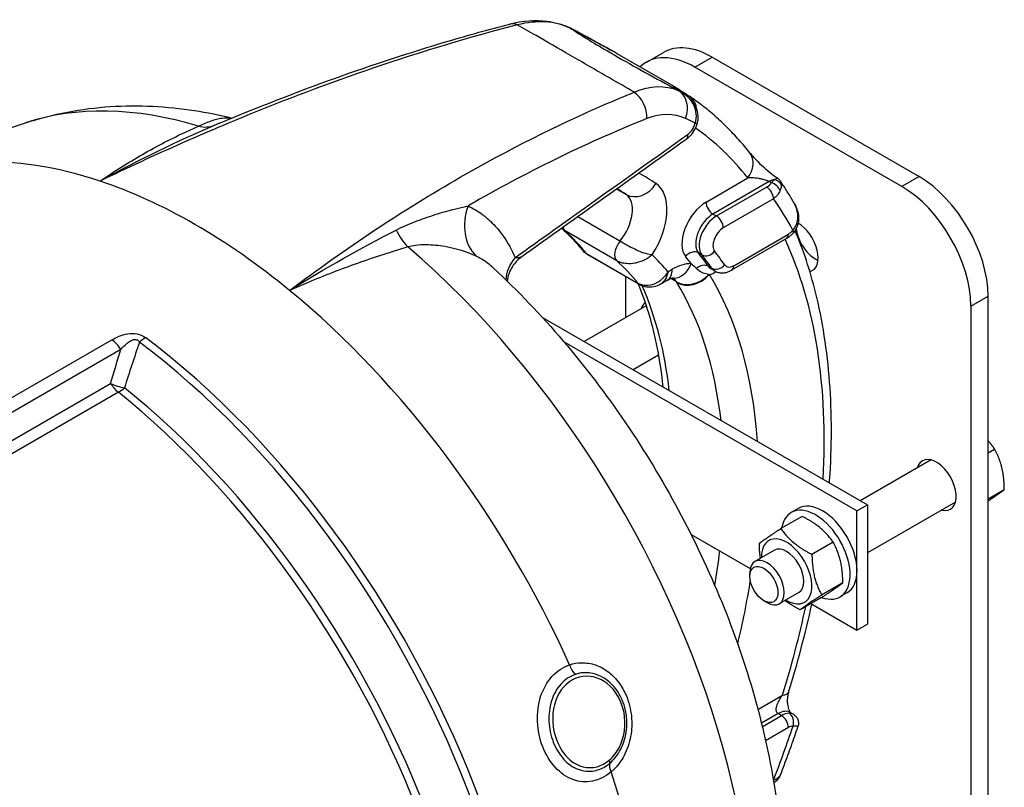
# Model space of a CAD drawing. Header units: millimetres. Extents: x 0 to 5940, y 0 to 4200.
# Tile 12 of 55: x 918 to 1047, y 707 to 808. Entities that reach past the tile are written whole.
import ezdxf

# ---------------------------------------------------------------- set-up
doc = ezdxf.new("R2010")
doc.units = ezdxf.units.MM
doc.header["$LTSCALE"] = 50
doc.layers.add('02-LINIE-035', color=2, linetype='CONTINUOUS')

msp = doc.modelspace()

# ---------------------------------------------------------------- linework, layer by layer
at = {"layer": '02-LINIE-035'}
for p, q in [((1000.27, 802.31), (1002.54, 803.62)), ((1004.25, 798.96), (996.48, 803.45)), ((1006.67, 801.68), (1008.94, 802.98)), ((1008.94, 802.98), (1036.09, 787.31)), ((1033.83, 786), (1006.67, 801.68)), ((997.62, 793.81), (997.62, 793.81)), ((1008.14, 783.97), (1013.63, 787.14)), ((1036.09, 787.31), (1033.83, 786)), ((996.41, 785.68), (997.64, 784.97)), ((1016.4, 786.65), (1009.04, 782.4)), ((1009.49, 782.14), (1016.08, 785.94)), ((1016.67, 786.49), (1016.4, 786.65)), ((1016.98, 784.38), (1010.4, 780.57)), ((996.84, 778.82), (991.29, 782.03)), ((1009.04, 782.4), (1009.49, 782.14)), ((996.43, 776.25), (989.64, 780.17)), ((1018.68, 779.17), (1011.49, 775.03)), ((1011.76, 775.61), (1018.94, 779.76)), ((983.95, 776.79), (983.95, 776.79)), ((992.45, 777.2), (999.23, 773.28)), ((999.42, 773.13), (992.63, 777.05)), ((1007.58, 777.03), (1007.13, 777.29)), ((1008.44, 775.53), (1008.89, 775.27)), ((1009.25, 774.93), (1008.8, 775.19)), ((997.62, 768.79), (997.62, 774.16)), ((1002.98, 774.23), (1002.98, 774.23)), ((1003.13, 774.81), (1003.7, 775.14)), ((1004.24, 773.49), (1003.53, 773.91)), ((1003.04, 773.68), (1002.12, 773.15)), ((1042.88, 770.32), (1045.14, 771.63)), ((1045.14, 631.59), (1045.14, 771.63)), ((1000.28, 770.33), (992.16, 765.64)), ((1042.88, 770.32), (1042.88, 630.28)), ((986.68, 768.8), (1029.3, 744.2)), ((835.05, 710.96), (930.18, 765.89)), ((1027.94, 743.41), (989.49, 765.61)), ((931.36, 764.61), (835.49, 709.26)), ((1001.88, 763.86), (998.56, 761.94)), ((836.41, 706.11), (930, 760.15)), ((931.02, 759), (837.88, 705.22)), ((1045.14, 751.05), (1046, 751.54)), ((1037.66, 750.11), (1028.36, 744.74)), ((1045.14, 744.98), (1047.27, 746.21)), ((1027.94, 743.41), (1029.3, 744.2)), ((1040.86, 744.56), (1029.3, 737.89)), ((1029.3, 744.2), (1029.3, 728.52)), ((1020.22, 743.73), (1019.31, 743.21)), ((1027.94, 727.74), (1027.94, 743.41)), ((1020.74, 742.7), (1017.95, 741.09)), ((1006.18, 740.3), (1013.93, 735.83)), ((1024.82, 739.31), (1022.03, 737.7)), ((1017.11, 738.24), (1014.54, 736.76)), ((1013.88, 734.81), (1013.88, 735.29)), ((1026.09, 733.98), (1023.3, 732.37)), ((1020.31, 732.7), (1017.74, 731.21)), ((1026.62, 732.64), (1025.71, 732.12)), ((1015.72, 731.61), (1016.14, 731.37)), ((1023.28, 732.04), (1020.49, 730.43)), ((1021.88, 731.24), (1027.94, 727.74)), ((1027.94, 727.74), (1029.3, 728.52)), ((1014.94, 717.35), (1018.17, 719.22)), ((1017.59, 716.79), (1015.4, 715.53)), ((1015.52, 715.07), (1018.04, 716.53)), ((1018.04, 716.53), (1017.59, 716.79)), ((1019.57, 716.73), (1019.19, 716.95)), ((1018.94, 714.96), (1015.95, 713.23)), ((1020.19, 715.08), (1020.19, 715.08)), ((1016.97, 708.07), (1016.98, 708.08))]:
    msp.add_line(p, q, dxfattribs=at)
for centre, major_axis, ratio, start_param, end_param in [((983.18, 804.25), (-0.81, 3.1), 0.640847, 5.808362, 6.283186), ((983.18, 804.25), (-0.81, 3.1), 0.640847, 6.282666, 6.282678), ((988.74, 804.03), (1.3, 2.92), 0.812102, 6.197838, 6.283183), ((944.34, 722.72), (49.4, 82.31), 0.580531, 0.063063, 0.070799), ((1008.94, 792.53), (-6.4, 11.09), 0.57735, 5.497787, 6.283185), ((1006.67, 791.23), (-6.4, 11.09), 0.57735, 5.497787, 6.416804), ((960.41, 713.44), (46.59, 83.93), 0.57405, 0.043555, 0.051291), ((1002.97, 795.81), (1.3, 2.93), 0.817838, 4.778614, 6.196638), ((997.89, 795.76), (-1.2, 2.97), 0.728994, 4.156619, 5.444748), ((1004.13, 795.24), (1.8, 2.64), 0.815733, 5.486871, 6.283185), ((1004.13, 795.25), (1.81, 2.64), 0.815732, 0.001466, 0.001469), ((955.27, 719.75), (-41.72, 72.26), 0.57735, 5.732693, 6.163705), ((1005.4, 796.28), (1.06, 0.71), 0.173098, 5.897909, 6.28312), ((1003.22, 795.09), (0.17, 3.68), 0.997897, 5.204381, 5.265196), ((1005.49, 796.16), (1.1, 0.65), 0.169873, 5.869063, 6.283172), ((1005.48, 796.16), (1.1, 0.65), 0.169873, 0.000052, 0.000066), ((961.58, 711.25), (46.18, 82.52), 0.574424, 0.021907, 0.047923), ((1004.13, 795.24), (1.8, 2.64), 0.815733, 5.185589, 5.185811), ((941.25, 799.97), (2.54, -5.87), 0.716704, 5.798056, 6.253609), ((1005.73, 794.68), (1.23, -0.37), 0.071099, 5.673178, 6.283185), ((958.02, 714.8), (46.4, 80.37), 0.57735, 6.057608, 6.232352), ((1005.73, 794.68), (1.23, -0.37), 0.071099, 0.000014, 0.000026), ((1004.78, 793.23), (0.74, -1.04), 0.634824, 0.000061, 0.829743), ((1004.78, 793.23), (0.74, -1.04), 0.634824, 0.000036, 0.000097), ((941.05, 711.54), (-42.56, 73.72), 0.57735, 5.705872, 6.283185), ((1011.36, 788.45), (2.51, 1.98), 0.795811, 5.018746, 6.282934), ((1011.36, 788.45), (2.51, 1.98), 0.795811, 6.282934, 6.283185), ((958.02, 714.8), (41.92, 72.61), 0.57735, 6.243721, 6.297967), ((1016.4, 784.04), (1.6, 2.77), 0.57735, 0.455002, 0.785398), ((1016.84, 785.77), (1.21, -0.42), 0.932985, 0.671058, 1.648759), ((1036.09, 776.86), (-6.4, 11.09), 0.57735, 3.926991, 5.497787), ((941.05, 711.54), (-42.56, 73.72), 0.57735, 5.289702, 5.705872), ((955.76, 716.11), (40.32, 69.84), 0.57735, 6.243721, 6.273676), ((999.3, 787.71), (-1.79, -2.66), 0.815861, 0.055738, 1.626534), ((997.58, 779.84), (3.84, 6.65), 0.57735, 4.622483, 6.243721), ((1013.76, 787.01), (3.05, -0.11), 0.511331, 5.597265, 6.009256), ((1016.08, 784.9), (-0.64, 1.11), 0.57735, 3.926991, 5.497787), ((1016.67, 785.44), (1.1, -0.66), 0.772096, 0.678161, 2.001936), ((1033.83, 775.55), (6.4, -11.09), 0.57735, 0.785398, 2.356194), ((995.31, 781.15), (2.24, 3.88), 0.57735, 4.430213, 6.243721), ((960.29, 713.5), (46.4, 80.37), 0.57735, 5.941933, 6.025372), ((981.84, 781.83), (-2.61, -5.84), 0.81025, 4.795831, 5.987672), ((1008.14, 780.31), (-2.24, -3.88), 0.57735, 3.926991, 6.061527), ((1009.04, 783.45), (0.64, -1.11), 0.57735, 3.926991, 5.497787), ((1009.04, 779.79), (-1.6, -2.77), 0.57735, 3.926991, 6.061527), ((1009.49, 779.53), (-1.6, -2.77), 0.57735, 3.926991, 6.061527), ((1009.49, 781.1), (-0.64, 1.11), 0.57735, 3.926991, 5.497787), ((1018.89, 782.45), (1.23, 0.34), 0.020789, 6.283177, 6.469551), ((990.71, 781.75), (-0.96, -1.66), 0.57735, 5.700958, 6.160661), ((1010.4, 779.01), (-0.96, -1.66), 0.57735, 3.926991, 6.061527), ((1022.51, 779.47), (1.84, -3.19), 0.57735, 4.092881, 5.620957), ((1020.25, 778.16), (1.84, -3.19), 0.57735, 6.113893, 8.656632), ((970.79, 782.92), (1.78, -6.15), 0.630828, 4.963285, 5.418839), ((948.97, 720.03), (36.48, 63.19), 0.57735, 6.066397, 6.160661), ((958.02, 714.8), (46.4, 80.37), 0.57735, 5.431001, 5.895586), ((1018.04, 780.28), (0.64, -1.11), 0.57735, 0, 0.785398), ((1018.94, 781.33), (0.96, 1.66), 0.57735, 3.926991, 4.381481), ((1018.64, 780.79), (0.963, -0.843), 0.265281, 0.000099, 0.642008), ((1018.64, 780.79), (0.963, -0.843), 0.265281, 6.283184, 6.283283), ((955.27, 719.75), (41.72, -72.26), 0.57735, 0.119481, 2.121289), ((997.5, 777.83), (-0.96, -1.66), 0.57735, 4.430213, 6.160661), ((964.02, 724.8), (-31.2, 54.04), 0.57735, 5.574368, 5.574371), ((988.02, 774.89), (-5.9, -2.48), 0.698522, 5.362933, 5.981096), ((993.59, 778.71), (-0.96, -1.66), 0.57735, 6.066397, 6.283133), ((993.59, 778.71), (-0.96, -1.66), 0.57735, 6.283133, 6.283185), ((958.02, 714.8), (38.08, 65.96), 0.57735, 6.07563, 6.142838), ((1006.36, 776.29), (0.999, 0.8), 0.79652, 0.301437, 1.872233), ((958.02, 714.8), (39.68, 68.73), 0.57735, 6.037121, 6.061527), ((958.93, 714.28), (40.32, 69.84), 0.57735, 6.016984, 6.061527), ((1008.35, 778.03), (-0.999, -0.8), 0.79652, 0.301437, 1.872233), ((959.38, 714.02), (40.32, 69.84), 0.57735, 6.016984, 6.061527), ((960.29, 713.5), (40.96, 70.94), 0.57735, 6.016984, 6.061527), ((964.02, 724.8), (-31.2, 54.04), 0.57735, 5.516435, 5.516443), ((955.76, 716.11), (36.48, 63.19), 0.57735, 6.066397, 6.160661), ((1003.7, 768.87), (3.84, 6.65), 0.57735, 0.312308, 0.785398), ((1003.91, 777.19), (-0.04, -3.2), 0.777, 0.000217, 1.160885), ((1007.65, 774.56), (1.05, 0.73), 0.787737, 0.356168, 1.752046), ((1010.4, 777.96), (-1.6, -2.77), 0.57735, 6.016984, 6.283185), ((1009.67, 776.24), (-1.05, -0.73), 0.787737, 0.356168, 1.926965), ((1010.85, 777.7), (-1.6, -2.77), 0.57735, 6.016984, 6.283185), ((1011.76, 777.18), (-0.96, -1.66), 0.57735, 6.016984, 7.068583), ((1010.85, 776.13), (0.64, -1.11), 0.57735, 0, 0.785398), ((1001.44, 776.45), (1.6, -2.77), 0.57735, 0, 0.785398), ((1003.91, 777.19), (-0.04, -3.2), 0.777, 6.283184, 6.283401), ((1006.25, 775.87), (-2.75, -1.64), 0.791811, 0.408727, 1.956894), ((1006.31, 775.76), (-2.73, -1.67), 0.778976, 0.400838, 1.971634), ((1009.5, 778.49), (-2.24, -3.88), 0.57735, 0.490111, 0.780483), ((958.02, 714.8), (40.32, 69.84), 0.57735, 5.572039, 5.97885), ((1000.38, 774.79), (-0.96, -1.66), 0.57735, 6.066397, 6.283185), ((1000.38, 774.79), (-0.96, -1.66), 0.57735, 0, 0.000052), ((948.97, 720.03), (-38.72, -67.07), 0.57735, 2.479847, 2.738638), ((1009.7, 769.25), (-5.97, 6.05), 0.179855, 0.634179, 0.656706), ((955.76, 716.11), (38.72, 67.07), 0.57735, 5.62144, 5.97885), ((941.05, 711.54), (-42.56, 73.72), 0.57735, 4.541425, 5.289702), ((1002.15, 767.71), (-1.84, 3.19), 0.57735, 0.100277, 0.516475), ((934.25, 763.77), (-1.92, -2.56), 0.484785, 3.99143, 4.340496), ((925.61, 702.62), (42.56, -73.72), 0.57735, 0.411501, 2.206492), ((929.91, 763.45), (-1.6, 2.77), 0.57735, 4.799655, 5.377089), ((924.84, 702.18), (-42.46, 73.55), 0.57735, 3.553094, 5.348085), ((931.46, 761.31), (3.07, -0.89), 0.504254, 4.369858, 4.975373), ((931.46, 761.31), (-1.6, 2.77), 0.57735, 1.658063, 2.163471), ((931.46, 761.31), (-2, -2.5), 0.45608, 0.864852, 1.213918), ((919.84, 699.29), (-41.28, 71.5), 0.57735, 3.596115, 5.305064), ((920.62, 699.74), (41.38, -71.67), 0.57735, 0.454523, 2.163471), ((1038.35, 746.81), (-1.84, 3.19), 0.57735, 2.625118, 6.79966), ((1022.51, 737.66), (-3.2, 5.54), 0.57735, 2.532644, 6.891532), ((1023.42, 738.19), (-3.2, 5.54), 0.57735, 3.141593, 6.283185), ((1018.71, 735.47), (2.34, -4.05), 0.57735, 5.466899, 10.241065), ((955.76, 716.11), (38.72, 67.07), 0.57735, 5.284551, 5.350991), ((1018.71, 735.47), (-1.6, 2.77), 0.57735, 3.141593, 6.283185), ((1016.14, 733.99), (1.6, -2.77), 0.57735, 5.497896, 10.210067), ((958.02, 714.8), (-40.32, -69.84), 0.57735, 2.044104, 2.159316), ((958.02, 714.8), (46.4, 80.37), 0.57735, 5.08627, 5.224717), ((991.34, 723.47), (-0.6, 1.82), 0.592368, 1.51914, 2.338336), ((964.55, 725.1), (17.06, -29.55), 0.57735, 1.039193, 1.039215), ((1015.9, 720.52), (3.06, -0.95), 0.29821, 5.63358, 6.283113), ((1015.9, 720.52), (3.06, -0.95), 0.29821, 6.283113, 6.283185), ((964.55, 725.1), (17.06, -29.55), 0.57735, 0.999012, 0.999042), ((1017.59, 714.18), (1.6, 2.77), 0.57735, 0, 0.785398), ((1018.04, 713.92), (1.6, 2.77), 0.57735, 0.330908, 0.785398), ((1018.04, 715.49), (-0.64, 1.11), 0.57735, 3.926991, 5.497787), ((1018.64, 715.67), (-0.02, 1.28), 0.7722, 4.281679, 5.852476), ((960.29, 713.5), (46.4, 80.37), 0.57735, 4.970202, 5.053642), ((1018.94, 713.4), (0.96, 1.66), 0.57735, 0.330908, 0.785398), ((964.55, 725.1), (17.06, -29.55), 0.57735, 0.853236, 0.853486), ((996.93, 709.08), (-1.25, 1.46), 0.522811, 0.298, 1.11722), ((941.05, 711.54), (-42.56, 73.72), 0.57735, 4.017826, 4.359754), ((1016.08, 708.61), (-0.64, 1.11), 0.57735, 3.848427, 3.926991), ((1016.67, 709.15), (1.1, -0.66), 0.772096, 6.283162, 6.467304)]:
    msp.add_ellipse(centre, major_axis=major_axis, ratio=ratio, start_param=start_param, end_param=end_param, dxfattribs=at)
msp.add_ellipse((1015.72, 733.75), major_axis=(1.31, -2.26), ratio=0.57735, dxfattribs=at)
for points, knots in [([(982.38, 807.35), (984.05, 807.78), (985.73, 807.92), (988.25, 807.59), (989.18, 807.33), (990.04, 806.95)], [0, 0, 0, 0, 0.976305, 0.976305, 1.573452, 1.573452, 1.573452, 1.573452]), ([(983.37, 807.24), (977.17, 805.63), (970.89, 803.74), (964.55, 801.58), (958.77, 799.61), (952.94, 797.42), (947.07, 795), (944.51, 793.94), (941.94, 792.84), (939.36, 791.7), (935.79, 790.12), (932.21, 788.46), (928.62, 786.72)], [0, 0, 0, 0, 0.349626, 0.349626, 0.349626, 0.668314, 0.668314, 0.668314, 0.80729, 0.80729, 0.80729, 1, 1, 1, 1]), ([(944.3, 794.32), (954.41, 798.57), (964.44, 802.18), (976.99, 805.89), (979.69, 806.65), (982.38, 807.35)], [0, 0, 0, 0, 6.115264, 6.115264, 7.80089, 7.80089, 7.80089, 7.80089]), ([(998.7, 798.39), (997.6, 799.03), (996.52, 799.66), (995.46, 800.27), (993.68, 801.3), (991.99, 802.27), (990.37, 803.21), (990.37, 803.21), (990.36, 803.21), (990.35, 803.22), (988.74, 804.15), (987.24, 805.02), (985.83, 805.83), (984.97, 806.33), (984.15, 806.8), (983.37, 807.24)], [0.0000047, 0.0000047, 0.0000047, 0.0000047, 0.1862605, 0.1862605, 0.1862605, 0.4985428, 0.4985428, 0.4985428, 0.5, 0.5, 0.5, 0.8111526, 0.8111526, 0.8111526, 1, 1, 1, 1]), ([(990.24, 806.85), (990.98, 806.37), (991.84, 805.82), (992.83, 805.22), (993.66, 804.71), (994.57, 804.17), (995.57, 803.59), (995.76, 803.47), (995.96, 803.36), (996.16, 803.24), (996.16, 803.24), (996.16, 803.24), (996.16, 803.24), (997.4, 802.53), (998.72, 801.78), (1000.13, 801), (1001.53, 800.23), (1002.99, 799.44), (1004.47, 798.63)], [0, 0, 0, 0, 0.250151, 0.250151, 0.250151, 0.459302, 0.459302, 0.459302, 0.5, 0.5, 0.5, 0.500476, 0.500476, 0.500476, 0.751079, 0.751079, 0.751079, 1, 1, 1, 1]), ([(990.63, 806.68), (990.99, 806.47), (991.39, 806.26), (992.22, 805.8), (992.67, 805.56), (993.68, 805.01), (994.25, 804.7), (995.14, 804.21), (995.49, 804.02), (995.82, 803.83)], [0, 0, 0, 0, 0.212214, 0.212214, 0.4465846, 0.4465846, 0.7599764, 0.7599764, 0.9644123, 0.9644123, 0.9644123, 0.9644123]), ([(996.48, 803.45), (996.15, 803.64), (995.8, 803.84), (995.43, 804.05), (995.27, 804.14), (995.11, 804.23), (994.94, 804.32), (994.53, 804.55), (994.09, 804.78), (993.65, 805.03), (993.47, 805.12), (993.28, 805.22), (993.1, 805.32), (992.84, 805.47), (992.57, 805.61), (992.3, 805.76), (991.85, 806), (991.39, 806.25), (990.96, 806.49), (990.85, 806.55), (990.74, 806.61), (990.63, 806.67)], [0.3739725, 0.3739725, 0.3739725, 0.3739725, 0.5, 0.5, 0.5, 0.555741, 0.555741, 0.555741, 0.6935337, 0.6935337, 0.6935337, 0.75, 0.75, 0.75, 0.8304427, 0.8304427, 0.8304427, 0.9662102, 0.9662102, 0.9662102, 1, 1, 1, 1]), ([(1004.86, 798.46), (1004.79, 798.5), (1004.72, 798.54), (1004.66, 798.58), (1004.42, 798.73), (1004.24, 798.85), (1004.11, 798.94), (1004.03, 798.99), (1003.98, 799.03), (1003.94, 799.07), (1003.91, 799.09), (1003.89, 799.11), (1003.88, 799.12), (1003.85, 799.15), (1003.86, 799.16), (1003.91, 799.14), (1003.93, 799.14), (1003.95, 799.13), (1003.98, 799.11), (1004.05, 799.08), (1004.14, 799.03), (1004.25, 798.96)], [0, 0, 0, 0, 0.0337898, 0.0337898, 0.0337898, 0.1695573, 0.1695573, 0.1695573, 0.25, 0.25, 0.25, 0.3064663, 0.3064663, 0.3064663, 0.444259, 0.444259, 0.444259, 0.5, 0.5, 0.5, 0.6260276, 0.6260276, 0.6260276, 0.6260276]), ([(1004.36, 798.79), (1004.36, 798.79), (1004.36, 798.79), (1004.36, 798.79), (1004.39, 798.77), (1004.5, 798.69), (1004.61, 798.62), (1004.84, 798.48), (1004.94, 798.41), (1005.06, 798.35)], [1.0935239, 1.0935239, 1.0935239, 1.0935239, 1.0978934, 1.0978934, 1.2083504, 1.2083504, 1.3793642, 1.3793642, 1.479893, 1.479893, 1.479893, 1.479893]), ([(1005.06, 798.35), (1005.03, 798.36), (1005.01, 798.38), (1004.98, 798.39), (1004.96, 798.4), (1004.94, 798.41), (1004.92, 798.43), (1004.91, 798.43), (1004.9, 798.44), (1004.89, 798.44), (1004.88, 798.44), (1004.88, 798.45), (1004.87, 798.45), (1004.87, 798.45), (1004.87, 798.45), (1004.87, 798.45), (1004.86, 798.45), (1004.86, 798.46), (1004.86, 798.46)], [0.89587, 0.89587, 0.89587, 0.89587, 0.9359688, 0.9359688, 0.9359688, 0.9688221, 0.9688221, 0.9688221, 0.9847699, 0.9847699, 0.9847699, 0.9925431, 0.9925431, 0.9925431, 0.9958377, 0.9958377, 0.9958377, 1, 1, 1, 1]), ([(1006.44, 796.87), (1006.3, 797.12), (1006.13, 797.36), (1005.95, 797.58), (1005.64, 797.93), (1005.27, 798.23), (1004.86, 798.46)], [0, 0, 0, 0, 0.3773337, 0.3773337, 0.3773337, 0.9999323, 0.9999323, 0.9999323, 0.9999323]), ([(953.49, 772.36), (960.88, 777.93), (968.38, 782.9), (975.88, 787.22), (982.19, 790.85), (988.51, 794.03), (994.83, 796.77), (996.12, 797.33), (997.41, 797.87), (998.7, 798.39)], [0, 0, 0, 0, 0.497038, 0.497038, 0.497038, 0.91486, 0.91486, 0.91486, 1, 1, 1, 1]), ([(1005.08, 798.33), (1005.46, 798.1), (1005.81, 797.8), (1006.24, 797.32), (1006.36, 797.16), (1006.47, 796.99)], [0, 0, 0, 0, 0.21048, 0.21048, 0.3045698, 0.3045698, 0.3045698, 0.3045698]), ([(1013.88, 790.43), (1013.41, 791.02), (1012.94, 791.58), (1011.96, 792.68), (1011.45, 793.22), (1010.42, 794.25), (1009.89, 794.75), (1008.8, 795.71), (1008.24, 796.17), (1007.11, 797.06), (1006.52, 797.48), (1005.93, 797.89)], [0.5598209, 0.5598209, 0.5598209, 0.5598209, 0.5962835, 0.5962835, 0.6327461, 0.6327461, 0.6692086, 0.6692086, 0.7056712, 0.7056712, 0.7421337, 0.7421337, 0.7421337, 0.7421337]), ([(918.82, 794.36), (920.64, 794.96), (922.5, 795.44), (926.22, 796.15), (928.09, 796.38), (931.83, 796.63), (933.69, 796.64), (937.37, 796.46), (939.2, 796.27), (942.67, 795.73), (944.31, 795.4), (945.93, 795)], [0.9048789, 0.9048789, 0.9048789, 0.9048789, 0.983741, 0.983741, 1.0626031, 1.0626031, 1.1414652, 1.1414652, 1.2203273, 1.2203273, 1.2928882, 1.2928882, 1.2928882, 1.2928882]), ([(1006.72, 794.33), (1006.85, 794.73), (1006.9, 795.15), (1006.85, 795.56), (1006.82, 795.95), (1006.71, 796.32), (1006.54, 796.67)], [0, 0, 0, 0, 0.517979, 0.517979, 0.517979, 1, 1, 1, 1]), ([(1006.59, 796.8), (1006.81, 796.43), (1006.97, 796.01), (1007.09, 795.2), (1007.08, 794.81), (1006.98, 794.4), (1006.97, 794.36), (1006.95, 794.31)], [0, 0, 0, 0, 0.205507, 0.205507, 0.3827526, 0.3827526, 0.4036123, 0.4036123, 0.4036123, 0.4036123]), ([(941.54, 793.93), (942.18, 794.22), (942.71, 794.45), (943.2, 794.63), (943.44, 794.72), (943.68, 794.8), (943.9, 794.86), (944.14, 794.92), (944.37, 794.97), (944.6, 795), (945.03, 795.06), (945.46, 795.05), (945.9, 794.98)], [0, 0, 0, 0, 0.2484427, 0.2484427, 0.2484427, 0.371015, 0.371015, 0.371015, 0.4995436, 0.4995436, 0.4995436, 0.7408215, 0.7408215, 0.7408215, 0.7408215]), ([(1000.36, 794.93), (992.81, 791.92), (985.25, 788.24), (977.72, 783.93), (977.45, 783.77), (977.18, 783.61), (976.91, 783.46)], [0, 0, 0, 0, 0.965203, 0.965203, 0.965203, 1, 1, 1, 1]), ([(898.49, 785.25), (899.8, 786), (901.11, 786.73), (903.78, 788.12), (905.12, 788.79), (907.83, 790.07), (909.19, 790.68), (911.93, 791.83), (913.3, 792.38), (916.06, 793.42), (917.44, 793.9), (918.82, 794.36)], [0.7853982, 0.7853982, 0.7853982, 0.7853982, 0.8092943, 0.8092943, 0.8331905, 0.8331905, 0.8570866, 0.8570866, 0.8809828, 0.8809828, 0.9048789, 0.9048789, 0.9048789, 0.9048789]), ([(928.62, 786.72), (930.47, 787.98), (932.32, 789.15), (934.18, 790.22), (936.12, 791.34), (938.07, 792.35), (940.02, 793.25), (940.53, 793.48), (941.03, 793.71), (941.54, 793.93)], [0, 0, 0, 0, 0.4330124, 0.4330124, 0.4330124, 0.8836623, 0.8836623, 0.8836623, 1, 1, 1, 1]), ([(1006.95, 794.31), (1006.85, 793.98), (1006.72, 793.66), (1006.38, 793.07), (1006.18, 792.79), (1005.82, 792.42), (1005.68, 792.3), (1005.52, 792.19)], [0, 0, 0, 0, 0.1618589, 0.1618589, 0.3238967, 0.3238967, 0.419932, 0.419932, 0.419932, 0.419932]), ([(1005.77, 792.87), (1005.91, 792.97), (1006.04, 793.1), (1006.17, 793.26), (1006.29, 793.41), (1006.41, 793.59), (1006.5, 793.79), (1006.59, 793.96), (1006.66, 794.14), (1006.72, 794.33)], [0, 0, 0, 0, 0.346227, 0.346227, 0.346227, 0.692595, 0.692595, 0.692595, 1, 1, 1, 1]), ([(983.07, 776.67), (985.45, 778.37), (987.84, 780.07), (995.41, 785.48), (1000.59, 789.18), (1005.77, 792.87)], [0, 0, 0, 0, 0.315066, 0.315066, 1, 1, 1, 1]), ([(1013.88, 790.43), (1013.97, 790.31), (1014.11, 790.15), (1014.45, 789.77), (1014.68, 789.53), (1015.22, 788.98), (1015.56, 788.66), (1016.24, 788.07), (1016.58, 787.8), (1017.11, 787.39), (1017.31, 787.25), (1017.49, 787.13)], [0, 0, 0, 0, 0.1636056, 0.1636056, 0.3613859, 0.3613859, 0.5898765, 0.5898765, 0.7891997, 0.7891997, 0.9070354, 0.9070354, 0.9070354, 0.9070354]), ([(1016.4, 786.65), (1016.35, 786.68), (1016.29, 786.71), (1016.22, 786.74), (1016.17, 786.76), (1016.11, 786.79), (1016.05, 786.81), (1015.89, 786.87), (1015.73, 786.91), (1015.58, 786.95), (1015.43, 786.99), (1015.29, 787.02), (1015.16, 787.04), (1015.11, 787.05), (1015.06, 787.06), (1015.01, 787.06), (1014.78, 787.1), (1014.57, 787.12), (1014.36, 787.14), (1014.1, 787.15), (1013.85, 787.15), (1013.63, 787.14)], [0, 0, 0, 0, 0.06181, 0.06181, 0.06181, 0.118241, 0.118241, 0.118241, 0.26387, 0.26387, 0.26387, 0.40093, 0.40093, 0.40093, 0.45041, 0.45041, 0.45041, 0.692235, 0.692235, 0.692235, 1, 1, 1, 1]), ([(1019.73, 783.75), (1019.62, 783.95), (1019.5, 784.16), (1019.26, 784.56), (1019.14, 784.77), (1018.9, 785.17), (1018.77, 785.37), (1018.53, 785.76), (1018.4, 785.96), (1018.15, 786.34), (1018.03, 786.52), (1017.91, 786.71)], [0.45589686, 0.45589686, 0.45589686, 0.45589686, 0.46706348, 0.46706348, 0.47823011, 0.47823011, 0.48939674, 0.48939674, 0.50056337, 0.50056337, 0.51122492, 0.51122492, 0.51122492, 0.51122492]), ([(967.48, 780.3), (968.31, 780.73), (969.16, 781.09), (970.01, 781.42), (970.83, 781.74), (971.65, 782.02), (972.47, 782.28), (974.01, 782.76), (975.51, 783.14), (976.91, 783.46)], [0, 0, 0, 0, 0.265918, 0.265918, 0.265918, 0.519268, 0.519268, 0.519268, 1, 1, 1, 1]), ([(976.91, 783.46), (977.57, 783.16), (978.2, 782.78), (978.8, 782.33), (979, 782.18), (979.19, 782.02), (979.38, 781.86), (979.46, 781.79), (979.55, 781.71), (979.63, 781.64)], [0, 0, 0, 0, 0.677989, 0.677989, 0.677989, 0.90028, 0.90028, 0.90028, 1, 1, 1, 1]), ([(1019.54, 780.26), (1019.85, 780.62), (1020.05, 781.05), (1020.14, 781.5), (1020.22, 781.92), (1020.21, 782.36), (1020.11, 782.79)], [0, 0, 0, 0, 0.518172, 0.518172, 0.518172, 1, 1, 1, 1]), ([(1020.13, 782.79), (1020.24, 782.37), (1020.29, 781.93), (1020.22, 781.12), (1020.1, 780.75), (1019.83, 780.25), (1019.72, 780.09), (1019.6, 779.94)], [0, 0, 0, 0, 0.2025173, 0.2025173, 0.3807112, 0.3807112, 0.4710355, 0.4710355, 0.4710355, 0.4710355]), ([(979.63, 781.64), (979.64, 781.63), (979.66, 781.62), (979.67, 781.6), (979.95, 781.35), (980.22, 781.09), (980.48, 780.8), (980.86, 780.38), (981.22, 779.93), (981.56, 779.44), (982.13, 778.61), (982.64, 777.68), (983.07, 776.67)], [0, 0, 0, 0, 0.009223, 0.009223, 0.009223, 0.207241, 0.207241, 0.207241, 0.5, 0.5, 0.5, 1, 1, 1, 1]), ([(989.3, 780.41), (989.48, 780.25), (989.65, 780.08), (990, 779.75), (990.18, 779.57), (990.53, 779.22), (990.7, 779.04), (991.04, 778.67), (991.21, 778.48), (991.54, 778.1), (991.7, 777.9), (991.86, 777.71)], [5.62099672, 5.62099672, 5.62099672, 5.62099672, 5.63931775, 5.63931775, 5.65802962, 5.65802962, 5.67674149, 5.67674149, 5.69545336, 5.69545336, 5.71416523, 5.71416523, 5.71416523, 5.71416523]), ([(1018.68, 779.17), (1018.75, 779.21), (1018.82, 779.26), (1018.95, 779.35), (1019.02, 779.4), (1019.14, 779.5), (1019.2, 779.55), (1019.32, 779.65), (1019.38, 779.71), (1019.49, 779.82), (1019.55, 779.88), (1019.6, 779.94)], [4.712389, 4.712389, 4.712389, 4.712389, 4.8032871, 4.8032871, 4.8941852, 4.8941852, 4.9850833, 4.9850833, 5.0759815, 5.0759815, 5.1668796, 5.1668796, 5.1668796, 5.1668796]), ([(1024.33, 747.07), (1024.34, 747.18), (1024.34, 747.3), (1024.66, 751.87), (1024.66, 756.2), (1024.04, 764.47), (1023.42, 768.42), (1021.79, 774.98), (1020.89, 777.69), (1019.82, 780.24)], [6.1965756, 6.1965756, 6.1965756, 6.1965756, 6.2008819, 6.2008819, 6.3654887, 6.3654887, 6.5300954, 6.5300954, 6.6560948, 6.6560948, 6.6560948, 6.6560948]), ([(969, 778.07), (966.82, 777.43), (964.61, 776.72), (962.38, 775.92), (960.24, 775.16), (958.08, 774.32), (955.91, 773.41), (955.11, 773.07), (954.3, 772.72), (953.49, 772.36)], [0, 0, 0, 0, 0.4321887, 0.4321887, 0.4321887, 0.8458026, 0.8458026, 0.8458026, 1, 1, 1, 1]), ([(977.96, 776.86), (976.82, 777.4), (975.4, 777.86), (973.84, 778.12), (973.05, 778.25), (972.23, 778.34), (971.41, 778.35), (970.94, 778.35), (970.46, 778.33), (970, 778.27), (969.66, 778.22), (969.33, 778.16), (969, 778.07)], [0, 0, 0, 0, 0.5, 0.5, 0.5, 0.751514, 0.751514, 0.751514, 0.895882, 0.895882, 0.895882, 1, 1, 1, 1]), ([(1001.06, 777.04), (1000.81, 777.05), (1000.53, 777.11), (1000.22, 777.2), (999.9, 777.29), (999.56, 777.42), (999.2, 777.58), (999.14, 777.61), (999.08, 777.63), (999.02, 777.66), (998.69, 777.81), (998.37, 777.98), (998.04, 778.15), (997.83, 778.27), (997.63, 778.38), (997.43, 778.49), (997.22, 778.61), (997.02, 778.72), (996.84, 778.82)], [0, 0, 0, 0, 0.228949, 0.228949, 0.228949, 0.460335, 0.460335, 0.460335, 0.5, 0.5, 0.5, 0.713444, 0.713444, 0.713444, 0.852914, 0.852914, 0.852914, 1, 1, 1, 1]), ([(980.24, 775.3), (980, 775.52), (979.76, 775.72), (979.52, 775.91), (979.48, 775.94), (979.44, 775.97), (979.4, 775.99), (978.95, 776.34), (978.46, 776.63), (977.96, 776.86)], [0.6310475, 0.6310475, 0.6310475, 0.6310475, 0.753092, 0.753092, 0.753092, 0.7723844, 0.7723844, 0.7723844, 1, 1, 1, 1]), ([(983.95, 776.79), (983.47, 776.45), (983.04, 775.99), (982.4, 774.99), (982.19, 774.43), (982.07, 773.8), (982.05, 773.69), (982.04, 773.59)], [0, 0, 0, 0, 0.340709, 0.340709, 0.6784812, 0.6784812, 0.7472924, 0.7472924, 0.7472924, 0.7472924]), ([(983.07, 776.67), (983.26, 776.68), (983.42, 776.69), (983.57, 776.71), (983.69, 776.72), (983.8, 776.74), (983.87, 776.76), (983.87, 776.76), (983.87, 776.76), (983.88, 776.76), (983.91, 776.77), (983.93, 776.78), (983.95, 776.79)], [0, 0, 0, 0, 0.3155533, 0.3155533, 0.3155533, 0.5838643, 0.5838643, 0.5838643, 0.5894436, 0.5894436, 0.5894436, 0.7078915, 0.7078915, 0.7078915, 0.7078915]), ([(1001.06, 777.04), (1000.79, 776.79), (1000.47, 776.57), (1000.12, 776.39), (999.77, 776.21), (999.39, 776.07), (998.99, 775.98), (998.92, 775.97), (998.86, 775.95), (998.79, 775.94), (998.42, 775.87), (998.05, 775.85), (997.7, 775.88), (997.47, 775.9), (997.24, 775.94), (997.03, 776), (996.81, 776.06), (996.61, 776.14), (996.43, 776.25)], [0, 0, 0, 0, 0.228755, 0.228755, 0.228755, 0.461737, 0.461737, 0.461737, 0.5, 0.5, 0.5, 0.715339, 0.715339, 0.715339, 0.854185, 0.854185, 0.854185, 1, 1, 1, 1]), ([(980.24, 775.3), (986.65, 769.35), (992.48, 762.47), (1002.57, 747.62), (1006.84, 739.67), (1013.54, 723.24), (1015.96, 714.77), (1018.56, 697.77), (1018.72, 689.24), (1016.06, 673.33), (1013.43, 665.85), (1006.89, 656.19), (1004.45, 653.36), (1001.67, 650.87)], [1.865344, 1.865344, 1.865344, 1.865344, 2.230159, 2.230159, 2.589723, 2.589723, 2.950438, 2.950438, 3.316033, 3.316033, 3.653754, 3.653754, 3.80751, 3.80751, 3.80751, 3.80751]), ([(1008.49, 774.47), (1008.23, 774.52), (1007.98, 774.57), (1007.76, 774.65), (1007.74, 774.66), (1007.72, 774.67), (1007.7, 774.68), (1007.67, 774.69), (1007.65, 774.7), (1007.62, 774.71), (1007.35, 774.83), (1007.11, 775.01), (1006.9, 775.24)], [0, 0, 0, 0, 0.415268, 0.415268, 0.415268, 0.453249, 0.453249, 0.453249, 0.5, 0.5, 0.5, 1, 1, 1, 1]), ([(1003.13, 774.81), (1002.71, 774.08), (1002.05, 773.48), (1000.61, 772.91), (999.84, 772.94), (999.23, 773.28)], [0, 0, 0, 0, 0.5, 0.5, 1, 1, 1, 1]), ([(1003.13, 774.81), (1003.01, 774.07), (1002.64, 773.45), (1002.13, 773.15), (1002.13, 773.15), (1002.13, 773.15)], [0, 0, 0, 0, 0.5, 0.5, 0.5030229, 0.5030229, 0.5030229, 0.5030229]), ([(1003.87, 773.99), (1003.86, 773.99), (1003.85, 773.99), (1003.79, 773.98), (1003.76, 773.97), (1003.66, 773.95), (1003.6, 773.93), (1003.47, 773.89), (1003.39, 773.85), (1003.22, 773.78), (1003.13, 773.73), (1003.04, 773.68)], [1.0977065, 1.0977065, 1.0977065, 1.0977065, 1.1923245, 1.1923245, 1.2869425, 1.2869425, 1.3815604, 1.3815604, 1.4761784, 1.4761784, 1.5707963, 1.5707963, 1.5707963, 1.5707963]), ([(1004.24, 773.49), (1004.16, 773.64), (1004.08, 773.76), (1003.92, 773.9), (1003.87, 773.94), (1003.8, 773.98)], [0, 0, 0, 0, 0.5, 0.5, 0.7234098, 0.7234098, 0.7234098, 0.7234098]), ([(1009.25, 774.93), (1009.4, 774.84), (1009.57, 774.78), (1009.9, 774.69), (1010.06, 774.67), (1010.38, 774.67), (1010.54, 774.68), (1010.84, 774.74), (1010.98, 774.79), (1011.25, 774.89), (1011.37, 774.96), (1011.49, 775.03)], [3.9269908, 3.9269908, 3.9269908, 3.9269908, 4.0840704, 4.0840704, 4.2411501, 4.2411501, 4.3982297, 4.3982297, 4.5553093, 4.5553093, 4.712389, 4.712389, 4.712389, 4.712389]), ([(999.2, 773.25), (999.71, 772.03), (1000.17, 770.75), (1001.47, 766.43), (1002.11, 763.18), (1002.46, 759.69)], [5.914245, 5.914245, 5.914245, 5.914245, 5.9945474, 5.9945474, 6.1725819, 6.1725819, 6.1725819, 6.1725819]), ([(1002.13, 773.15), (1001.86, 773), (1001.57, 772.89), (1000.97, 772.77), (1000.64, 772.76), (1000.02, 772.85), (999.7, 772.96), (999.42, 773.13)], [0, 0, 0, 0, 0.1465715, 0.1465715, 0.2964293, 0.2964293, 0.4515302, 0.4515302, 0.4515302, 0.4515302]), ([(930.18, 765.89), (930.78, 766.23), (931.44, 766.53), (932.23, 766.66), (932.24, 766.67), (932.25, 766.67), (932.25, 766.67), (932.64, 766.73), (933.07, 766.74), (933.48, 766.66), (933.49, 766.66), (933.49, 766.65), (933.5, 766.65), (933.91, 766.57), (934.29, 766.39), (934.59, 766.16)], [0, 0, 0, 0, 0.4944, 0.4944, 0.4944, 0.5, 0.5, 0.5, 0.744851, 0.744851, 0.744851, 0.75, 0.75, 0.75, 1, 1, 1, 1]), ([(931.36, 764.61), (931.59, 764.88), (931.83, 765.13), (932.1, 765.37), (932.26, 765.51), (932.43, 765.63), (932.62, 765.74), (932.66, 765.77), (932.71, 765.79), (932.75, 765.81), (932.83, 765.85), (932.91, 765.88), (933, 765.9), (933.05, 765.91), (933.1, 765.92), (933.15, 765.93), (933.2, 765.93), (933.25, 765.93), (933.3, 765.93), (933.31, 765.92), (933.32, 765.92), (933.33, 765.92), (933.39, 765.91), (933.45, 765.89), (933.51, 765.86), (933.55, 765.84), (933.59, 765.81), (933.62, 765.78), (933.67, 765.74), (933.71, 765.7), (933.74, 765.65), (933.76, 765.62), (933.78, 765.6), (933.8, 765.57)], [0, 0, 0, 0, 0.3701426, 0.3701426, 0.3701426, 0.5829279, 0.5829279, 0.5829279, 0.6308234, 0.6308234, 0.6308234, 0.7113576, 0.7113576, 0.7113576, 0.7555012, 0.7555012, 0.7555012, 0.7985446, 0.7985446, 0.7985446, 0.80792, 0.80792, 0.80792, 0.8638676, 0.8638676, 0.8638676, 0.9084075, 0.9084075, 0.9084075, 0.9676844, 0.9676844, 0.9676844, 0.9999998, 0.9999998, 0.9999998, 0.9999998]), ([(995.69, 709.14), (994.21, 707.88), (992.34, 707.51), (990.66, 708.13), (988.99, 708.75), (987.51, 710.37), (986.7, 712.45), (985.9, 714.52), (985.78, 716.99), (986.43, 719.02), (987.08, 721.06), (988.48, 722.62), (990.23, 723.21)], [0, 0, 0, 0, 0.25, 0.25, 0.25, 0.5, 0.5, 0.5, 0.75, 0.75, 0.75, 1, 1, 1, 1]), ([(990.23, 723.21), (990.75, 723.38), (991.28, 723.47), (991.81, 723.48), (992.42, 723.48), (993.04, 723.38), (993.63, 723.18), (993.96, 723.06), (994.28, 722.92), (994.59, 722.75), (995.12, 722.44), (995.62, 722.05), (996.08, 721.58), (996.57, 721.07), (997.01, 720.46), (997.36, 719.79), (997.51, 719.5), (997.65, 719.21), (997.77, 718.9), (998.11, 718.02), (998.31, 717.06), (998.37, 716.1), (998.43, 715.22), (998.36, 714.33), (998.18, 713.49), (997.99, 712.6), (997.66, 711.76), (997.24, 711.02), (996.9, 710.43), (996.49, 709.9), (996.03, 709.45), (995.92, 709.34), (995.81, 709.24), (995.69, 709.14)], [0, 0, 0, 0, 0.0902582, 0.0902582, 0.0902582, 0.1936914, 0.1936914, 0.1936914, 0.25, 0.25, 0.25, 0.3473076, 0.3473076, 0.3473076, 0.4547331, 0.4547331, 0.4547331, 0.5, 0.5, 0.5, 0.6303366, 0.6303366, 0.6303366, 0.75, 0.75, 0.75, 0.8762367, 0.8762367, 0.8762367, 0.975991, 0.975991, 0.975991, 1, 1, 1, 1]), ([(990.99, 721.95), (990.27, 721.71), (989.61, 721.26), (989.08, 720.67), (988.54, 720.08), (988.13, 719.33), (987.86, 718.48), (987.86, 718.48), (987.86, 718.48), (987.86, 718.47), (987.59, 717.63), (987.48, 716.7), (987.52, 715.77), (987.56, 714.84), (987.76, 713.92), (988.09, 713.06), (988.42, 712.21), (988.88, 711.45), (989.44, 710.83), (990, 710.21), (990.65, 709.75), (991.34, 709.49), (991.35, 709.49), (991.35, 709.49), (991.35, 709.48), (992.05, 709.22), (992.78, 709.15), (993.49, 709.29), (994.05, 709.4), (994.6, 709.63), (995.1, 709.97), (995.24, 710.07), (995.38, 710.17), (995.51, 710.29)], [0, 0, 0, 0, 0.1248524, 0.1248524, 0.1248524, 0.25, 0.25, 0.25, 0.250524, 0.250524, 0.250524, 0.3753899, 0.3753899, 0.3753899, 0.499891, 0.499891, 0.499891, 0.6243466, 0.6243466, 0.6243466, 0.7492512, 0.7492512, 0.7492512, 0.75, 0.75, 0.75, 0.8748745, 0.8748745, 0.8748745, 0.972849, 0.972849, 0.972849, 1, 1, 1, 1]), ([(991.49, 721.59), (990.26, 721.27), (989.21, 720.31), (988.61, 719), (988.01, 717.7), (987.86, 716.03), (988.18, 714.5), (988.5, 712.97), (989.28, 711.57), (990.32, 710.7), (991.36, 709.82), (992.63, 709.5), (993.83, 709.82), (994.41, 709.97), (994.95, 710.27), (995.44, 710.69)], [0, 0, 0, 0, 0.125, 0.125, 0.125, 0.25, 0.25, 0.25, 0.375, 0.375, 0.375, 0.5, 0.5, 0.5, 0.5602271, 0.5602271, 0.5602271, 0.5602271]), ([(997.42, 717.78), (997.36, 717.98), (997.3, 718.17), (997.22, 718.36), (997.09, 718.71), (996.93, 719.04), (996.75, 719.35), (996.34, 720.05), (995.82, 720.66), (995.23, 721.12), (995.02, 721.28), (994.81, 721.42), (994.59, 721.55), (994.17, 721.78), (993.74, 721.96), (993.29, 722.06), (992.61, 722.21), (991.93, 722.21), (991.26, 722.03), (991.17, 722.01), (991.08, 721.98), (990.99, 721.95)], [0.4660697, 0.4660697, 0.4660697, 0.4660697, 0.5, 0.5, 0.5, 0.5620177, 0.5620177, 0.5620177, 0.7019548, 0.7019548, 0.7019548, 0.75, 0.75, 0.75, 0.8412321, 0.8412321, 0.8412321, 0.9806098, 0.9806098, 0.9806098, 1, 1, 1, 1]), ([(995.44, 710.69), (995.97, 711.14), (996.43, 711.72), (996.77, 712.41), (997.44, 713.74), (997.66, 715.4), (997.37, 716.93), (997.08, 718.47), (996.26, 719.87), (995.17, 720.73), (994.08, 721.59), (992.72, 721.91), (991.49, 721.59)], [0.5602271, 0.5602271, 0.5602271, 0.5602271, 0.625, 0.625, 0.625, 0.75, 0.75, 0.75, 0.875, 0.875, 0.875, 1, 1, 1, 1]), ([(1017.59, 716.79), (1017.55, 716.81), (1017.52, 716.84), (1017.49, 716.87), (1017.45, 716.91), (1017.42, 716.96), (1017.4, 717.01), (1017.38, 717.06), (1017.37, 717.11), (1017.36, 717.16), (1017.35, 717.19), (1017.35, 717.21), (1017.35, 717.23), (1017.33, 717.4), (1017.36, 717.59), (1017.41, 717.77), (1017.42, 717.79), (1017.42, 717.8), (1017.43, 717.81), (1017.49, 718.04), (1017.59, 718.27), (1017.71, 718.49), (1017.71, 718.5), (1017.71, 718.51), (1017.72, 718.51), (1017.85, 718.76), (1018, 718.99), (1018.17, 719.22)], [0, 0, 0, 0, 0.050487, 0.050487, 0.050487, 0.121011, 0.121011, 0.121011, 0.187501, 0.187501, 0.187501, 0.214399, 0.214399, 0.214399, 0.424818, 0.424818, 0.424818, 0.441132, 0.441132, 0.441132, 0.70436, 0.70436, 0.70436, 0.713622, 0.713622, 0.713622, 1, 1, 1, 1]), ([(1018.96, 719.57), (1018.9, 719.4), (1018.86, 719.19), (1018.8, 718.77), (1018.79, 718.54), (1018.81, 718.09), (1018.84, 717.86), (1018.91, 717.57), (1018.93, 717.49), (1019, 717.3), (1019.05, 717.19), (1019.13, 717.05), (1019.16, 717), (1019.2, 716.95), (1019.2, 716.94), (1019.21, 716.94)], [0, 0, 0, 0, 0.1036106, 0.1036106, 0.2095377, 0.2095377, 0.3146008, 0.3146008, 0.3576989, 0.3576989, 0.4266139, 0.4266139, 0.4825642, 0.4825642, 0.5116527, 0.5116527, 0.5116527, 0.5116527]), ([(997.73, 715.08), (997.77, 715.72), (997.73, 716.37), (997.61, 717.01), (997.56, 717.27), (997.5, 717.53), (997.42, 717.78)], [0.3163896, 0.3163896, 0.3163896, 0.3163896, 0.4224426, 0.4224426, 0.4224426, 0.4660697, 0.4660697, 0.4660697, 0.4660697]), ([(1019.57, 716.73), (1019.7, 716.65), (1019.83, 716.55), (1020.04, 716.31), (1020.12, 716.17), (1020.23, 715.88), (1020.26, 715.73), (1020.27, 715.42), (1020.25, 715.27), (1020.2, 715.11), (1020.2, 715.1), (1020.19, 715.08)], [0, 0, 0, 0, 0.0788547, 0.0788547, 0.1547323, 0.1547323, 0.2299688, 0.2299688, 0.3054166, 0.3054166, 0.313881, 0.313881, 0.313881, 0.313881]), ([(995.51, 710.29), (996.08, 710.77), (996.56, 711.4), (996.94, 712.12), (997.22, 712.67), (997.43, 713.27), (997.56, 713.89), (997.61, 714.08), (997.64, 714.27), (997.67, 714.47), (997.7, 714.67), (997.72, 714.87), (997.73, 715.08)], [0, 0, 0, 0, 0.1425869, 0.1425869, 0.1425869, 0.25, 0.25, 0.25, 0.2825567, 0.2825567, 0.2825567, 0.3163896, 0.3163896, 0.3163896, 0.3163896]), ([(1017.94, 708.85), (1018.1, 709.26), (1018.26, 709.68), (1018.57, 710.51), (1018.73, 710.92), (1019.03, 711.75), (1019.18, 712.17), (1019.48, 713), (1019.62, 713.41), (1019.91, 714.25), (1020.05, 714.66), (1020.19, 715.08)], [5.76279341, 5.76279341, 5.76279341, 5.76279341, 5.77719567, 5.77719567, 5.79159793, 5.79159793, 5.80600019, 5.80600019, 5.82040245, 5.82040245, 5.83480471, 5.83480471, 5.83480471, 5.83480471]), ([(1020.19, 715.08), (1020.2, 715.09), (1020.18, 715.11), (1020.14, 715.12), (1020.05, 715.14), (1019.85, 715.15), (1019.54, 715.15)], [0.2449297, 0.2449297, 0.2449297, 0.2449297, 0.4818284, 0.4818284, 0.4818284, 1, 1, 1, 1]), ([(1017.77, 708.5), (1017.63, 708.25), (1017.43, 708.02), (1017.15, 707.79), (1017.09, 707.74), (1017.03, 707.7)], [0, 0, 0, 0, 0.1554553, 0.1554553, 0.193586, 0.193586, 0.193586, 0.193586])]:
    msp.add_open_spline(points, degree=3, knots=knots, dxfattribs=at)
for points in [[(990.24, 806.85), (988.3, 807.73), (985.96, 807.88), (983.37, 807.24)], [(990.04, 806.95), (990.2, 806.88), (990.36, 806.8), (990.52, 806.73)], [(990.53, 806.73), (990.53, 806.73), (990.52, 806.73), (990.52, 806.73)], [(990.63, 806.67), (990.6, 806.69), (990.56, 806.71), (990.53, 806.73)], [(990.53, 806.73), (990.56, 806.71), (990.59, 806.7), (990.63, 806.68)], [(998.7, 798.39), (1000.81, 799.3), (1002.8, 799.36), (1004.47, 798.63)], [(1004.25, 798.96), (1004.25, 798.96), (1004.26, 798.96), (1004.26, 798.96)], [(1004.26, 798.96), (1004.7, 798.71), (1005.24, 798.36), (1005.93, 797.89)], [(1005.08, 798.33), (1005.07, 798.34), (1005.06, 798.34), (1005.06, 798.35)], [(1006.47, 796.99), (1006.51, 796.93), (1006.55, 796.87), (1006.59, 796.8)], [(1005.44, 794.95), (1003.93, 795.63), (1002.19, 795.66), (1000.36, 794.93)], [(943.67, 794.05), (938.65, 791.91), (933.64, 789.46), (928.62, 786.72)], [(944.29, 794.31), (944.09, 794.23), (943.88, 794.14), (943.67, 794.05)], [(944.3, 794.32), (944.3, 794.32), (944.3, 794.31), (944.29, 794.31)], [(1005.52, 792.19), (998.33, 787.05), (991.14, 781.92), (983.95, 776.79)], [(1016.67, 786.49), (1016.86, 786.68), (1017.01, 786.83), (1017.13, 786.93)], [(1017.13, 786.93), (1017.37, 787.06), (1017.49, 787.13), (1017.49, 787.13)], [(1017.49, 787.13), (1017.49, 787.13), (1017.49, 787.13), (1017.49, 787.13)], [(1017.49, 787.13), (1017.64, 787.03), (1017.78, 786.89), (1017.88, 786.74)], [(1018.03, 786.15), (1018.01, 785.95), (1017.95, 785.73), (1017.85, 785.47)], [(1017.88, 786.74), (1017.88, 786.74), (1017.89, 786.73), (1017.89, 786.73)], [(1017.89, 786.73), (1017.99, 786.57), (1018.04, 786.38), (1018.03, 786.15)], [(1017.85, 785.47), (1017.68, 785.07), (1017.39, 784.7), (1016.98, 784.38)], [(1019.74, 783.72), (1019.74, 783.73), (1019.74, 783.74), (1019.73, 783.75)], [(1020.11, 782.79), (1020.03, 783.11), (1019.91, 783.43), (1019.74, 783.72)], [(1019.75, 783.72), (1019.91, 783.43), (1020.04, 783.11), (1020.13, 782.79)], [(989.29, 780.42), (989.25, 780.45), (989.22, 780.49), (989.18, 780.52)], [(989.64, 780.17), (989.51, 780.24), (989.39, 780.32), (989.29, 780.42)], [(953.49, 772.36), (958.16, 775.3), (962.85, 777.94), (967.48, 780.3)], [(992.45, 777.2), (992.22, 777.33), (992.03, 777.5), (991.86, 777.71)], [(991.86, 777.71), (991.86, 777.71), (991.86, 777.71), (991.86, 777.71)], [(992.63, 777.05), (992.4, 777.18), (992.18, 777.35), (992, 777.55)], [(1006.18, 775.88), (1006.43, 775.69), (1006.67, 775.48), (1006.9, 775.24)], [(1008.49, 774.47), (1008.52, 774.46), (1008.54, 774.46), (1008.57, 774.45)], [(933.8, 765.57), (933.11, 763.59), (932.45, 761.6), (931.82, 759.58)], [(930, 760.15), (930.44, 761.65), (930.89, 763.13), (931.36, 764.61)], [(1018.96, 719.57), (1020.16, 723.46), (1021.18, 727.33), (1022.01, 731.16)], [(1019.57, 716.73), (1019.44, 716.8), (1019.26, 716.84), (1019.03, 716.84)], [(1019.57, 716.73), (1019.57, 716.73), (1019.57, 716.73), (1019.57, 716.73)], [(1016.98, 708.08), (1017.39, 708.23), (1017.68, 708.42), (1017.85, 708.66)], [(1017.94, 708.85), (1017.9, 708.73), (1017.84, 708.61), (1017.77, 708.5)], [(1017.85, 708.66), (1017.89, 708.72), (1017.92, 708.78), (1017.94, 708.85)]]:
    msp.add_open_spline(points, degree=3, dxfattribs=at)
for points, weights in [([(1046, 751.54), (1045.59, 752.13), (1045.14, 752.62)], [1, 1.02007073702, 1.0189144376]), ([(1046.96, 749.06), (1046.67, 750.3), (1046, 751.54)], [1, 1.0379548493, 1]), ([(1047.27, 746.21), (1047.26, 747.83), (1046.96, 749.06)], [1, 1.0379548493, 1]), ([(1046.19, 745.43), (1046.84, 745.88), (1047.27, 746.21)], [1, 1.0379548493, 1]), ([(1045.14, 744.72), (1045.75, 745.12), (1046.19, 745.43)], [1.0169497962, 1.02518058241, 1]), ([(1024.82, 739.31), (1023.38, 741.36), (1020.74, 742.7)], [1, 1.15470053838, 1]), ([(1015.13, 739.15), (1015.94, 739.77), (1017.95, 741.09)], [1, 1.15470053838, 1]), ([(1017.95, 741.09), (1019.39, 739.05), (1022.03, 737.7)], [1, 1.15470053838, 1]), ([(1015.28, 737.18), (1015.14, 738.07), (1015.13, 739.15)], [1.06813042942, 1.05064526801, 1]), ([(1026.09, 733.98), (1026.06, 737), (1024.82, 739.31)], [1, 1.15470053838, 1]), ([(1022.03, 737.7), (1022.06, 734.69), (1023.3, 732.37)], [1, 1.15470053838, 1]), ([(1023.28, 732.04), (1025.29, 733.36), (1026.09, 733.98)], [1, 1.15470053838, 1]), ([(1020.49, 730.43), (1019.32, 731.02), (1018.49, 731.65)], [1, 1.06276181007, 1.07459884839]), ([(1023.3, 732.37), (1021.29, 731.05), (1020.49, 730.43)], [1, 1.15470053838, 1]), ([(995.51, 710.29), (995.57, 710.45), (995.44, 710.69)], [0.953693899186, 0.890501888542, 1.00004898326])]:
    msp.add_rational_spline(points, weights, degree=2, dxfattribs=at)

doc.saveas('drawing.dxf')
